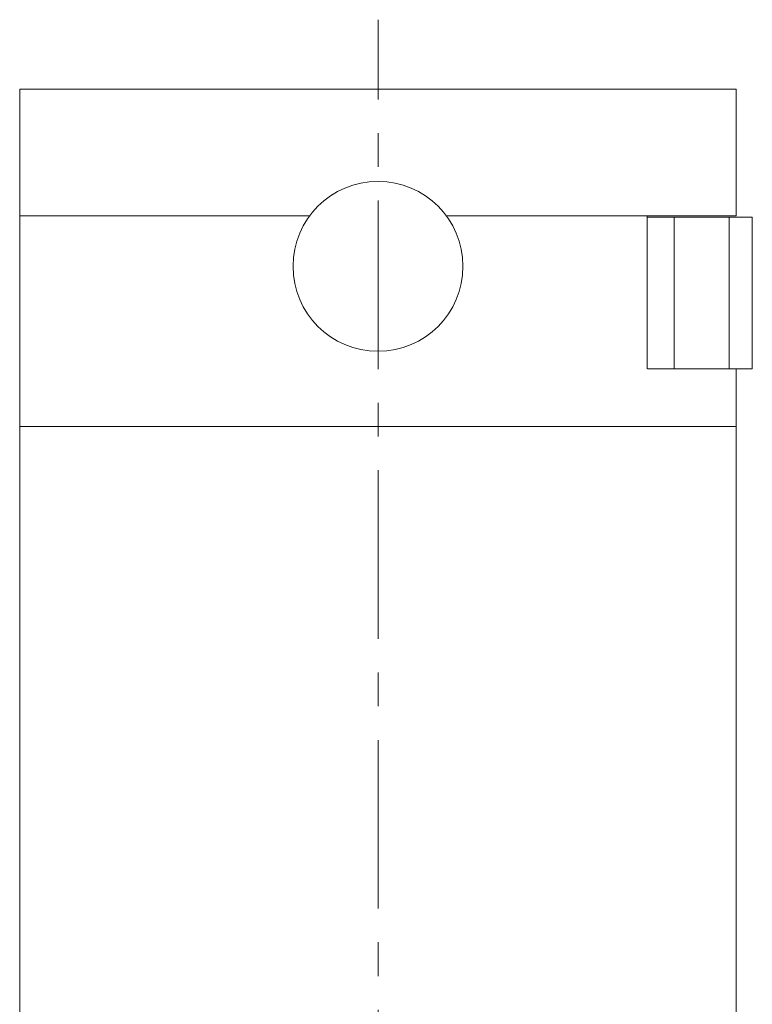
# Model space of a CAD drawing. Header units: inches. Extents: x 1.8 to 28.9, y 1.9 to 20.6.
# Tile 18 of 53: x 5.2 to 7.3, y 11.1 to 14.1. Entities that reach past the tile are written whole.
import ezdxf

# ---------------------------------------------------------------- set-up
doc = ezdxf.new("R2010")
doc.units = ezdxf.units.IN
doc.header["$MEASUREMENT"] = 0
doc.linetypes.add('CENTERX2', pattern=[0.8, 0.5, -0.1, 0.1, -0.1])

msp = doc.modelspace()

# ---------------------------------------------------------------- linework, layer by layer
at = {"color": 7, "linetype": 'CENTERX2', "lineweight": 0}
msp.add_line((6.2291, 8.2152), (6.2291, 14.0519), dxfattribs=at)
at = {"color": 7, "linetype": 'Continuous', "lineweight": 15}
for p, q in [((5.1666, 13.8453), (5.1666, 13.4703)), ((5.1666, 13.8453), (7.2916, 13.8453)), ((7.2916, 13.4703), (7.2916, 13.8453)), ((5.1666, 13.4703), (5.1666, 12.8453)), ((5.1666, 13.4703), (6.0266, 13.4703)), ((6.4315, 13.4703), (7.0275, 13.4703)), ((6.4315, 13.4703), (7.2916, 13.4703)), ((7.0275, 13.0163), (7.0275, 13.4703)), ((7.0275, 13.4663), (7.1076, 13.4663)), ((7.1076, 13.4663), (7.1076, 13.0163)), ((7.1076, 13.4663), (7.2705, 13.4663)), ((7.2705, 13.4663), (7.2705, 13.0163)), ((7.2705, 13.4663), (7.3391, 13.4663)), ((7.3391, 13.4663), (7.3391, 13.0163)), ((7.0284, 13.0163), (7.1076, 13.0163)), ((7.1076, 13.0163), (7.2705, 13.0163)), ((7.2705, 13.0163), (7.3391, 13.0163)), ((7.2916, 12.8453), (7.2916, 13.0163)), ((5.1666, 12.8453), (5.1666, 10.9703)), ((5.1666, 12.8453), (7.2916, 12.8453)), ((7.2916, 10.9703), (7.2916, 12.8453))]:
    msp.add_line(p, q, dxfattribs=at)
msp.add_circle((6.2291, 13.3203), 0.252, dxfattribs=at)

doc.saveas('drawing.dxf')
